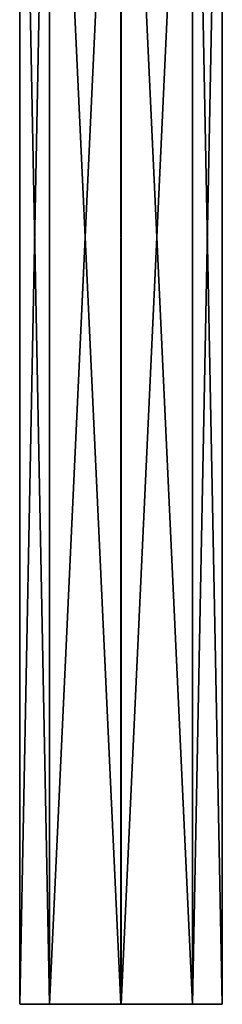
# Model space of a CAD drawing. Header units: millimetres. Extents: x -150 to 308, y -116 to 257.
# Tile 21 of 147: x 243 to 257, y -116 to -48. Entities that reach past the tile are written whole.
import ezdxf

# ---------------------------------------------------------------- set-up
doc = ezdxf.new("R2010")
doc.units = ezdxf.units.MM
doc.header["$LTSCALE"] = 81.481481
for name, color, linetype in [('66', 7, 'CONTINUOUS'), ('67', 7, 'CONTINUOUS'), ('68', 7, 'CONTINUOUS')]:
    doc.layers.add(name, color=color, linetype=linetype)

msp = doc.modelspace()

# ---------------------------------------------------------------- linework, layer by layer
at = {"layer": '66', "linetype": 'CONTINUOUS'}
for points in [[(245.066, -10, -37.135), (243, -10, -42.1), (245.05, -116.191, -37.151), (245.066, -10, -37.135)], [(245.05, -116.191, -37.151), (243, -10, -42.1), (243, -116.191, -42.1), (245.05, -116.191, -37.151)], [(249.995, -116.191, -35.1), (245.066, -10, -37.135), (245.05, -116.191, -37.151), (249.995, -116.191, -35.1)], [(250.005, -10, -35.1), (245.066, -10, -37.135), (249.995, -116.191, -35.1), (250.005, -10, -35.1)], [(254.934, -116.191, -37.135), (250.005, -10, -35.1), (249.995, -116.191, -35.1), (254.934, -116.191, -37.135)], [(254.95, -10, -37.151), (250.005, -10, -35.1), (254.934, -116.191, -37.135), (254.95, -10, -37.151)], [(257, -116.191, -42.1), (254.95, -10, -37.151), (254.934, -116.191, -37.135), (257, -116.191, -42.1)], [(257, -10, -42.1), (254.95, -10, -37.151), (257, -116.191, -42.1), (257, -10, -42.1)]]:
    msp.add_3dface(points, dxfattribs=at)
at = {"layer": '67', "linetype": 'CONTINUOUS'}
for points in [[(243, -10, -42.1), (245.05, -10, -47.049), (243, -116.191, -42.1), (243, -10, -42.1)], [(243, -116.191, -42.1), (245.05, -10, -47.049), (245.066, -116.191, -47.065), (243, -116.191, -42.1)], [(245.05, -10, -47.049), (249.995, -10, -49.1), (245.066, -116.191, -47.065), (245.05, -10, -47.049)], [(245.066, -116.191, -47.065), (249.995, -10, -49.1), (250.005, -116.191, -49.1), (245.066, -116.191, -47.065)], [(249.995, -10, -49.1), (254.934, -10, -47.065), (250.005, -116.191, -49.1), (249.995, -10, -49.1)], [(250.005, -116.191, -49.1), (254.934, -10, -47.065), (254.95, -116.191, -47.049), (250.005, -116.191, -49.1)], [(254.934, -10, -47.065), (257, -10, -42.1), (254.95, -116.191, -47.049), (254.934, -10, -47.065)], [(257, -10, -42.1), (257, -116.191, -42.1), (254.95, -116.191, -47.049), (257, -10, -42.1)]]:
    msp.add_3dface(points, dxfattribs=at)
at = {"layer": '68', "linetype": 'CONTINUOUS'}
for points in [[(257, -116.191, -42.1), (254.934, -116.191, -37.135), (243, -116.191, -42.1), (257, -116.191, -42.1)], [(257, -116.191, -42.1), (243, -116.191, -42.1), (245.066, -116.191, -47.065), (257, -116.191, -42.1)], [(254.934, -116.191, -37.135), (245.05, -116.191, -37.151), (243, -116.191, -42.1), (254.934, -116.191, -37.135)], [(254.934, -116.191, -37.135), (249.995, -116.191, -35.1), (245.05, -116.191, -37.151), (254.934, -116.191, -37.135)], [(257, -116.191, -42.1), (245.066, -116.191, -47.065), (254.95, -116.191, -47.049), (257, -116.191, -42.1)], [(245.066, -116.191, -47.065), (250.005, -116.191, -49.1), (254.95, -116.191, -47.049), (245.066, -116.191, -47.065)]]:
    msp.add_3dface(points, dxfattribs=at)

doc.saveas('drawing.dxf')
